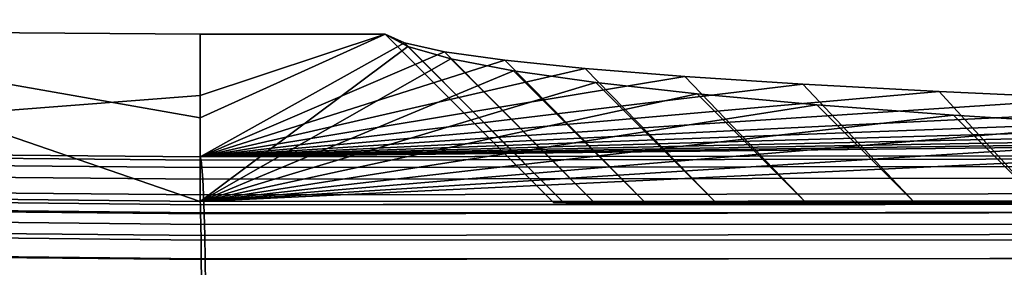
# Model space of a CAD drawing. Header units: metres. Extents: x -109 to 109, y -100 to 76.
# Tile 236 of 256: x 57.63 to 63.39, y -0.88 to 0.57. Entities that reach past the tile are written whole.
import ezdxf

# ---------------------------------------------------------------- set-up
doc = ezdxf.new("R2010")
doc.units = ezdxf.units.M
doc.layers.add('solid_21062310', color=7, linetype='CONTINUOUS')

msp = doc.modelspace()

# ---------------------------------------------------------------- linework, layer by layer
at = {"layer": 'solid_21062310'}
for points in [[(52.878544, 0.567259, -0.004598), (54.066959, -0.442601, 19.057461), (58.685669, -0.493421, 19.011005), (55.781902, 0.503864, -0.004598)], [(55.781902, 0.503864, -0.004598), (58.685604, 0.482733, -0.004598), (58.685604, 0.124339, -9.962011), (54.527634, -0.195581, -20.050045)], [(55.781902, 0.503864, -0.004598), (58.685669, -0.493421, 19.011005), (58.6856, -0.005937, 9.514755)], [(55.781902, 0.503864, -0.004598), (58.6856, -0.005937, 9.514755), (58.685604, 0.482733, -0.004598)], [(58.6856, -0.005937, 9.514755), (58.685669, -0.493421, 19.011005), (59.899338, 0.410238, 1.407609), (59.767269, 0.482733, -0.004598)], [(59.767269, 0.482733, -0.004598), (58.685604, 0.482733, -0.004598), (58.6856, -0.005937, 9.514755)], [(58.685604, 0.124339, -9.962011), (59.767269, 0.482733, -0.004598), (59.87989, 0.431455, -1.429258), (58.685616, -0.233507, -19.904194)], [(58.685604, 0.124339, -9.962011), (58.685604, 0.482733, -0.004598), (59.767269, 0.482733, -0.004598)], [(59.767269, 0.482733, -0.004598), (59.899338, 0.410238, 1.407609), (60.80994, -0.5, 1.372751), (60.75, -0.5)], [(59.87989, 0.431455, -1.429258), (59.767269, 0.482733, -0.004598), (60.75, -0.5), (60.80994, -0.5, -1.372751)], [(58.685616, -0.233507, -19.904194), (59.87989, 0.431455, -1.429258), (60.113392, 0.380715, -2.839008)], [(58.685669, -0.493421, 19.011005), (60.150009, 0.338585, 2.803416), (59.899338, 0.410238, 1.407609)], [(59.87989, 0.431455, -1.429258), (60.80994, -0.5, -1.372751), (60.989281, -0.5, -2.734957), (60.113392, 0.380715, -2.839008)], [(59.899338, 0.410238, 1.407609), (60.150009, 0.338585, 2.803416), (60.989281, -0.5, 2.734957), (60.80994, -0.5, 1.372751)], [(58.685616, -0.233507, -19.904194), (60.113392, 0.380715, -2.839008), (60.46608, 0.330879, -4.223616)], [(60.113392, 0.380715, -2.839008), (60.989281, -0.5, -2.734957), (61.286655, -0.5, -4.076347), (60.46608, 0.330879, -4.223616)], [(58.685616, -0.233507, -19.904194), (60.46608, 0.330879, -4.223616), (60.935364, 0.282308, -5.573089)], [(58.685669, -0.493421, 19.011005), (60.517479, 0.268286, 4.172853), (60.150009, 0.338585, 2.803416)], [(60.150009, 0.338585, 2.803416), (60.517479, 0.268286, 4.172853), (61.286655, -0.5, 4.076347), (60.989281, -0.5, 2.734957)], [(60.46608, 0.330879, -4.223616), (61.286655, -0.5, -4.076347), (61.699837, -0.5, -5.386806), (60.935364, 0.282308, -5.573089)], [(58.685616, -0.233507, -19.904194), (60.935364, 0.282308, -5.573089), (61.517818, 0.235356, -6.877571)], [(58.685616, -0.233507, -19.904194), (61.517818, 0.235356, -6.877571), (62.209099, 0.190368, -8.127484)], [(58.685669, -0.493421, 19.011005), (60.999062, 0.19984, 5.506188), (60.517479, 0.268286, 4.172853)], [(60.517479, 0.268286, 4.172853), (60.999062, 0.19984, 5.506188), (61.699837, -0.5, 5.386806), (61.286655, -0.5, 4.076347)], [(60.935364, 0.282308, -5.573089), (61.699837, -0.5, -5.386806), (62.225655, -0.5, -6.656242), (61.517818, 0.235356, -6.877571)], [(61.517818, 0.235356, -6.877571), (62.225655, -0.5, -6.656242), (62.860104, -0.5, -7.875009), (62.209099, 0.190368, -8.127484)], [(58.685616, -0.233507, -19.904194), (62.209099, 0.190368, -8.127484), (63.004143, 0.147672, -9.313724)], [(58.685669, -0.493421, 19.011005), (61.591267, 0.133739, 6.793847), (60.999062, 0.19984, 5.506188)], [(60.999062, 0.19984, 5.506188), (61.591267, 0.133739, 6.793847), (62.225655, -0.5, 6.656242), (61.699837, -0.5, 5.386806)], [(62.209099, 0.190368, -8.127484), (62.860104, -0.5, -7.875009), (63.598385, -0.5, -9.033874), (63.004143, 0.147672, -9.313724)], [(54.527634, -0.195581, -20.050045), (58.685604, 0.124339, -9.962011), (58.685616, -0.233507, -19.904194)], [(58.685616, -0.233507, -19.904194), (63.004143, 0.147672, -9.313724), (63.897156, 0.107574, -10.427783)], [(58.685669, -0.493421, 19.011005), (62.289719, 0.070459, 8.026543), (61.591267, 0.133739, 6.793847)], [(61.591267, 0.133739, 6.793847), (62.289719, 0.070459, 8.026543), (62.860104, -0.5, 7.875009), (62.225655, -0.5, 6.656242)], [(63.004143, 0.147672, -9.313724), (63.598385, -0.5, -9.033874), (64.43486, -0.5, -10.123971), (63.897156, 0.107574, -10.427783)], [(58.685616, -0.233507, -19.904194), (63.897156, 0.107574, -10.427783), (64.881676, 0.070364, -11.461612)], [(58.685616, -0.233507, -19.904194), (64.881676, 0.070364, -11.461612), (65.950424, 0.036313, -12.407681)], [(58.685669, -0.493421, 19.011005), (63.089344, 0.010453, 9.19547), (62.289719, 0.070459, 8.026543)], [(62.289719, 0.070459, 8.026543), (63.089344, 0.010453, 9.19547), (63.598385, -0.5, 9.033874), (62.860104, -0.5, 7.875009)], [(58.685616, -0.233507, -19.904194), (65.950424, 0.036313, -12.407681), (67.095596, 0.005668, -13.259104)], [(58.685616, -0.233507, -19.904194), (67.095596, 0.005668, -13.259104), (68.308838, -0.021351, -14.009782)], [(58.685669, -0.493421, 19.011005), (63.98439, -0.045858, 10.292417), (63.089344, 0.010453, 9.19547)], [(63.089344, 0.010453, 9.19547), (63.98439, -0.045858, 10.292417), (64.43486, -0.5, 10.123971), (63.598385, -0.5, 9.033874)], [(58.685616, -0.233507, -19.904194), (68.308838, -0.021351, -14.009782), (69.581467, -0.044551, -14.654358)], [(58.685616, -0.233507, -19.904194), (69.581467, -0.044551, -14.654358), (70.90419, -0.063765, -15.188191)], [(58.685669, -0.493421, 19.011005), (64.968452, -0.098076, 11.309635), (63.98439, -0.045858, 10.292417)], [(58.685616, -0.233507, -19.904194), (70.90419, -0.063765, -15.188191), (72.267372, -0.078854, -15.607394)], [(74.739296, -0.213329, -19.343586), (58.685616, -0.233507, -19.904194), (72.267372, -0.078854, -15.607394), (73.661079, -0.089708, -15.908982)], [(58.685669, -0.493421, 19.011005), (66.03437, -0.14583, 12.23989), (64.968452, -0.098076, 11.309635)], [(58.685669, -0.493421, 19.011005), (74.695206, -0.485192, 18.8507), (67.174461, -0.188781, 13.076585), (66.03437, -0.14583, 12.23989)], [(54.532578, -0.214211, -20.202055), (54.527634, -0.195581, -20.050045), (58.685616, -0.233507, -19.904194), (58.690937, -0.252045, -20.056273)], [(54.532578, -0.214211, -20.202055), (58.690937, -0.252045, -20.056273), (58.696117, -0.296139, -20.203001), (54.536839, -0.258365, -20.348719)], [(58.690937, -0.252045, -20.056273), (58.685616, -0.233507, -19.904194), (74.739296, -0.213329, -19.343586), (90.798309, -0.211687, -18.935049)], [(58.696117, -0.296139, -20.203001), (58.690937, -0.252045, -20.056273), (90.798309, -0.211687, -18.935049), (90.803482, -0.25578, -19.081778)], [(54.536839, -0.258365, -20.348719), (58.696117, -0.296139, -20.203001), (58.700989, -0.364512, -20.340122), (54.540287, -0.326764, -20.485788)], [(58.700989, -0.364512, -20.340122), (58.696117, -0.296139, -20.203001), (90.803482, -0.25578, -19.081778), (90.808357, -0.324151, -19.218899)], [(54.540287, -0.326764, -20.485788), (58.700989, -0.364512, -20.340122), (58.705418, -0.455177, -20.463654), (54.542831, -0.417425, -20.609287)], [(58.687119, -0.513954, 19.161373), (90.70475, -0.476963, 18.690395), (75.089264, -0.331456, 15.855905), (74.695206, -0.485192, 18.8507)], [(58.705418, -0.455177, -20.463654), (58.700989, -0.364512, -20.340122), (90.808357, -0.324151, -19.218899), (90.81279, -0.414817, -19.342434)], [(58.687119, -0.513954, 19.161373), (58.685669, -0.493421, 19.011005), (54.066959, -0.442601, 19.057461), (54.068001, -0.463152, 19.207806)], [(54.542831, -0.417425, -20.609287), (58.705418, -0.455177, -20.463654), (58.70927, -0.565507, -20.570017), (54.544395, -0.52772, -20.715641)], [(58.70927, -0.565507, -20.570017), (58.705418, -0.455177, -20.463654), (90.81279, -0.414817, -19.342434), (90.816643, -0.525146, -19.448799)], [(54.068001, -0.463152, 19.207806), (54.068428, -0.508671, 19.352566), (58.688591, -0.559463, 19.306154), (58.687119, -0.513954, 19.161373)], [(54.068428, -0.508671, 19.352566), (54.068222, -0.577856, 19.487623), (58.68998, -0.628653, 19.441227), (58.688591, -0.559463, 19.306154)], [(58.687119, -0.513954, 19.161373), (74.695206, -0.485192, 18.8507), (58.685669, -0.493421, 19.011005)], [(58.687119, -0.513954, 19.161373), (90.706291, -0.49802, 18.843094), (90.70475, -0.476963, 18.690395)], [(58.687119, -0.513954, 19.161373), (58.688591, -0.559463, 19.306154), (90.707802, -0.545324, 18.991148), (90.706291, -0.49802, 18.843094)], [(60.80994, -0.5, -1.372751), (60.75, -0.5), (60.80994, -0.5, 1.372751)], [(60.80994, -0.5, -1.372751), (60.80994, -0.5, 1.372751), (60.989281, -0.5, 2.734957)], [(60.989281, -0.5, -2.734957), (60.80994, -0.5, -1.372751), (60.989281, -0.5, 2.734957)], [(60.989281, -0.5, -2.734957), (60.989281, -0.5, 2.734957), (61.286655, -0.5, 4.076347)], [(61.286655, -0.5, -4.076347), (60.989281, -0.5, -2.734957), (61.286655, -0.5, 4.076347)], [(61.286655, -0.5, -4.076347), (61.286655, -0.5, 4.076347), (61.699837, -0.5, 5.386806)], [(61.699837, -0.5, -5.386806), (61.286655, -0.5, -4.076347), (61.699837, -0.5, 5.386806)], [(61.699837, -0.5, -5.386806), (61.699837, -0.5, 5.386806), (62.225655, -0.5, 6.656242)], [(62.225655, -0.5, -6.656242), (61.699837, -0.5, -5.386806), (62.225655, -0.5, 6.656242)], [(62.225655, -0.5, -6.656242), (62.225655, -0.5, 6.656242), (62.860104, -0.5, 7.875009)], [(62.860104, -0.5, -7.875009), (62.225655, -0.5, -6.656242), (62.860104, -0.5, 7.875009)], [(62.860104, -0.5, -7.875009), (62.860104, -0.5, 7.875009), (63.598385, -0.5, 9.033874)], [(63.598385, -0.5, -9.033874), (62.860104, -0.5, -7.875009), (63.598385, -0.5, 9.033874)], [(54.544395, -0.52772, -20.715641), (58.70927, -0.565507, -20.570017), (58.712437, -0.692298, -20.656122), (54.54493, -0.654452, -20.801762)], [(58.688591, -0.559463, 19.306154), (58.68998, -0.628653, 19.441227), (90.709213, -0.617399, 19.128857), (90.707802, -0.545324, 18.991148)], [(58.712437, -0.692298, -20.656122), (58.70927, -0.565507, -20.570017), (90.816643, -0.525146, -19.448799), (90.819809, -0.651939, -19.534906)], [(54.068222, -0.577856, 19.487623), (54.06739, -0.668741, 19.60914), (58.691242, -0.719558, 19.562756), (58.68998, -0.628653, 19.441227)], [(58.68998, -0.628653, 19.441227), (58.691242, -0.719558, 19.562756), (90.710503, -0.712095, 19.252111), (90.709213, -0.617399, 19.128857)], [(54.06739, -0.668741, 19.60914), (54.06596, -0.778743, 19.713663), (58.692348, -0.829593, 19.66728), (58.691242, -0.719558, 19.562756)], [(54.54493, -0.654452, -20.801762), (58.712437, -0.692298, -20.656122), (58.714825, -0.831874, -20.719473), (54.544422, -0.793948, -20.865156)], [(58.714825, -0.831874, -20.719473), (58.712437, -0.692298, -20.656122), (90.819809, -0.651939, -19.534906), (90.822197, -0.791515, -19.598259)], [(58.691242, -0.719558, 19.562756), (58.692348, -0.829593, 19.66728), (90.711609, -0.826588, 19.357237), (90.710503, -0.712095, 19.252111)], [(54.06596, -0.778743, 19.713663), (54.063965, -0.904734, 19.798218), (58.69326, -0.955627, 19.751831), (58.692348, -0.829593, 19.66728)], [(54.544422, -0.793948, -20.865156), (58.714825, -0.831874, -20.719473), (58.716366, -0.980183, -20.758232), (54.542885, -0.942164, -20.903986)], [(58.716366, -0.980183, -20.758232), (58.714825, -0.831874, -20.719473), (90.822197, -0.791515, -19.598259), (90.823738, -0.939826, -19.637018)], [(58.692348, -0.829593, 19.66728), (58.69326, -0.955627, 19.751831), (90.712517, -0.957463, 19.441093), (90.711609, -0.826588, 19.357237)]]:
    msp.add_3dface(points, dxfattribs=at)

doc.saveas('drawing.dxf')
